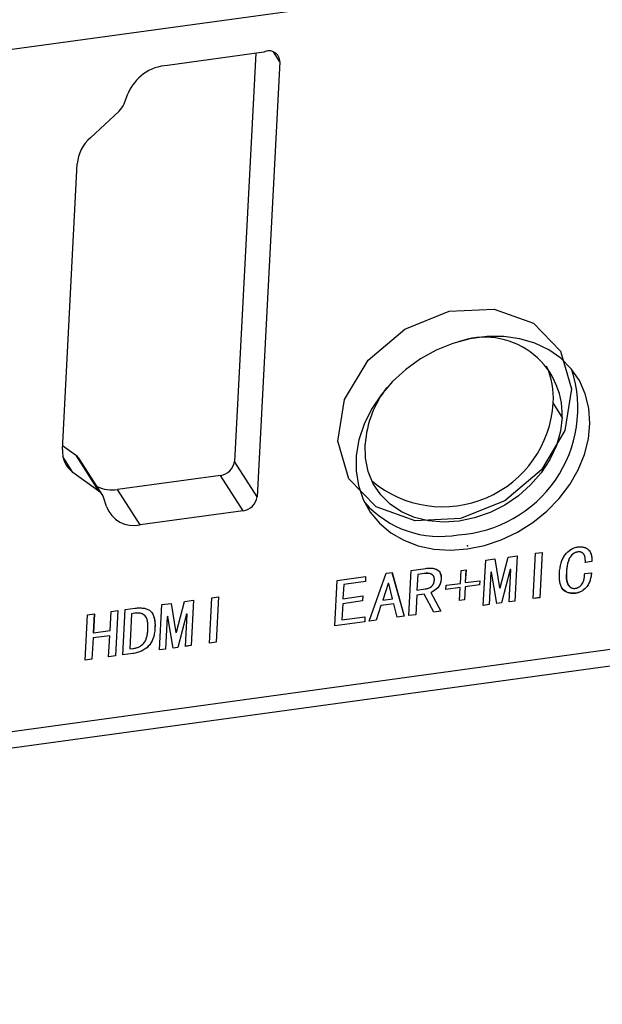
# Model space of a CAD drawing. Header units: millimetres. Extents: x 1643 to 1853, y 2203 to 2490.
# Tile 10 of 31: x 1779 to 1795, y 2286 to 2314. Entities that reach past the tile are written whole.
import ezdxf

# ---------------------------------------------------------------- set-up
doc = ezdxf.new("R2010")
doc.units = ezdxf.units.MM

msp = doc.modelspace()

# ---------------------------------------------------------------- linework, layer by layer
at = {"color": 7, "linetype": 'Continuous', "lineweight": 25}
for p, q in [((1728.5387, 2306.6025), (1806.1069, 2317.2497)), ((1785.5003, 2313.3594), (1782.7726, 2312.985)), ((1785.2735, 2313.3283), (1784.6701, 2301.7655)), ((1785.9554, 2313.0822), (1785.7728, 2313.3671)), ((1785.9554, 2313.0822), (1785.3126, 2300.7629)), ((1781.5416, 2311.8914), (1781.6514, 2312.1782)), ((1780.5903, 2310.9366), (1781.4004, 2311.6869)), ((1779.7944, 2302.1034), (1780.2167, 2310.1965)), ((1793.9568, 2303.0228), (1793.6998, 2303.4238)), ((1780.1961, 2301.9214), (1779.7999, 2302.2079)), ((1780.8386, 2300.9189), (1780.1961, 2301.9214)), ((1780.9235, 2300.8295), (1780.281, 2301.832)), ((1785.3126, 2300.7629), (1784.6701, 2301.7655)), ((1780.8386, 2300.9189), (1780.0957, 2301.456)), ((1784.2739, 2301.3713), (1781.357, 2300.9709)), ((1784.9163, 2300.3688), (1784.2739, 2301.3713)), ((1781.0415, 2300.4899), (1780.9603, 2300.7504)), ((1781.9995, 2299.9684), (1781.357, 2300.9709)), ((1784.9163, 2300.3688), (1781.9995, 2299.9684)), ((1792.2007, 2298.1858), (1792.4275, 2299.0588)), ((1792.4275, 2299.0588), (1792.6848, 2299.0941)), ((1792.6844, 2299.0941), (1792.6175, 2297.8114)), ((1792.6848, 2299.0941), (1792.6178, 2297.8109)), ((1793.1323, 2297.8815), (1793.1992, 2299.1647)), ((1793.1992, 2299.1647), (1793.3901, 2299.1909)), ((1793.3897, 2299.1909), (1793.3228, 2297.9082)), ((1793.3901, 2299.1909), (1793.3231, 2297.9077)), ((1794.3954, 2299.2028), (1794.3958, 2299.2023)), ((1791.7216, 2297.6879), (1791.7886, 2298.9711)), ((1791.7886, 2298.9711), (1792.0458, 2299.0064)), ((1792.0456, 2299.0064), (1792.1838, 2298.184)), ((1792.0458, 2299.0064), (1792.1841, 2298.1835)), ((1794.7931, 2298.9296), (1794.6105, 2298.9045)), ((1794.7934, 2298.9291), (1794.6109, 2298.904)), ((1794.7931, 2298.9296), (1794.7934, 2298.9291)), ((1787.5816, 2298.3937), (1788.3865, 2298.5041)), ((1788.3861, 2298.5041), (1788.3787, 2298.3621)), ((1788.3865, 2298.5041), (1788.3791, 2298.3616)), ((1788.4855, 2297.2437), (1788.9681, 2298.5989)), ((1788.9681, 2298.5989), (1789.1341, 2298.6217)), ((1789.1339, 2298.6216), (1789.4809, 2297.3808)), ((1789.1341, 2298.6217), (1789.4812, 2297.3803)), ((1789.614, 2297.3986), (1789.681, 2298.6818)), ((1789.681, 2298.6818), (1790.0958, 2298.7388)), ((1789.864, 2298.5659), (1789.8409, 2298.1232)), ((1789.8644, 2298.5654), (1789.8413, 2298.1227)), ((1790.0466, 2298.591), (1789.864, 2298.5659)), ((1789.864, 2298.5659), (1789.8644, 2298.5654)), ((1790.0469, 2298.5905), (1789.8644, 2298.5654)), ((1790.0466, 2298.591), (1790.0469, 2298.5905)), ((1791.0705, 2298.3138), (1791.0897, 2298.6815)), ((1791.0897, 2298.6815), (1791.2308, 2298.7008)), ((1791.2304, 2298.7008), (1791.2113, 2298.3336)), ((1791.2308, 2298.7008), (1791.2116, 2298.3331)), ((1791.935, 2298.6267), (1791.8873, 2297.7111)), ((1791.9354, 2298.6262), (1791.8876, 2297.7106)), ((1791.9516, 2298.629), (1791.935, 2298.6267)), ((1791.935, 2298.6267), (1791.9354, 2298.6262)), ((1791.952, 2298.6285), (1791.9354, 2298.6262)), ((1791.9516, 2298.629), (1791.952, 2298.6285)), ((1792.1033, 2297.7403), (1791.952, 2298.6285)), ((1792.4827, 2298.7019), (1792.2358, 2297.759)), ((1792.483, 2298.7014), (1792.2361, 2297.7585)), ((1792.4518, 2297.7881), (1792.4996, 2298.7036)), ((1792.4993, 2298.7041), (1792.4827, 2298.7019)), ((1792.4827, 2298.7019), (1792.483, 2298.7014)), ((1792.4996, 2298.7036), (1792.483, 2298.7014)), ((1792.4993, 2298.7041), (1792.4996, 2298.7036)), ((1794.0768, 2298.6226), (1794.0771, 2298.6221)), ((1794.5944, 2298.5888), (1794.7853, 2298.615)), ((1787.5146, 2297.1104), (1787.5816, 2298.3937)), ((1787.7647, 2298.2778), (1787.7439, 2297.88)), ((1787.765, 2298.2773), (1787.7443, 2297.8795)), ((1788.3787, 2298.3621), (1787.7647, 2298.2778)), ((1787.7647, 2298.2778), (1787.765, 2298.2773)), ((1788.3791, 2298.3616), (1787.765, 2298.2773)), ((1788.3787, 2298.3621), (1788.3791, 2298.3616)), ((1789.0268, 2298.3095), (1788.8702, 2297.8335)), ((1789.0271, 2298.309), (1788.8705, 2297.833)), ((1789.0434, 2298.3117), (1789.0268, 2298.3095)), ((1789.0268, 2298.3095), (1789.0271, 2298.309)), ((1789.0437, 2298.3112), (1789.0271, 2298.309)), ((1789.0434, 2298.3117), (1789.0437, 2298.3112)), ((1789.1526, 2297.8717), (1789.0437, 2298.3112)), ((1790.5244, 2298.4331), (1790.5247, 2298.4326)), ((1790.6577, 2298.1379), (1790.6639, 2298.2579)), ((1790.6639, 2298.2579), (1791.0705, 2298.3138)), ((1791.205, 2298.2135), (1791.1858, 2297.8458)), ((1791.2053, 2298.213), (1791.1861, 2297.8453)), ((1791.6116, 2298.2694), (1791.205, 2298.2135)), ((1791.205, 2298.2135), (1791.2053, 2298.213)), ((1791.6119, 2298.2689), (1791.2053, 2298.213)), ((1791.2113, 2298.3336), (1791.2116, 2298.3331)), ((1791.2116, 2298.3331), (1791.6182, 2298.3889)), ((1791.6178, 2298.3889), (1791.6116, 2298.2694)), ((1791.6116, 2298.2694), (1791.6119, 2298.2689)), ((1791.6182, 2298.3889), (1791.6119, 2298.2689)), ((1725.6313, 2286.8801), (1806.9832, 2298.0467)), ((1784.0278, 2297.9059), (1784.2187, 2297.9321)), ((1784.2183, 2297.932), (1784.1514, 2296.6493)), ((1784.2187, 2297.9321), (1784.1517, 2296.6488)), ((1787.7443, 2297.8795), (1788.3085, 2297.957)), ((1788.3082, 2297.9569), (1788.3008, 2297.8149)), ((1788.3085, 2297.957), (1788.3011, 2297.8144)), ((1789.8335, 2297.9806), (1789.8045, 2297.4253)), ((1789.8338, 2297.9801), (1789.8048, 2297.4248)), ((1790.0492, 2298.0102), (1789.8335, 2297.9806)), ((1789.8335, 2297.9806), (1789.8338, 2297.9801)), ((1790.0496, 2298.0097), (1789.8338, 2297.9801)), ((1789.8409, 2298.1232), (1789.8413, 2298.1227)), ((1789.8413, 2298.1227), (1790.0736, 2298.1546)), ((1790.0492, 2298.0102), (1790.0496, 2298.0097)), ((1790.3193, 2297.4954), (1790.0496, 2298.0097)), ((1790.233, 2298.0578), (1790.5181, 2297.5232)), ((1790.233, 2298.0578), (1790.2333, 2298.0573)), ((1790.2333, 2298.0573), (1790.5185, 2297.5227)), ((1791.0639, 2298.1942), (1790.6577, 2298.1384)), ((1791.0642, 2298.1937), (1790.6577, 2298.1379)), ((1791.0451, 2297.826), (1791.0642, 2298.1937)), ((1791.0639, 2298.1942), (1791.0642, 2298.1937)), ((1792.1838, 2298.184), (1792.1841, 2298.1835)), ((1792.1841, 2298.1835), (1792.2007, 2298.1858)), ((1794.3261, 2298.031), (1794.3264, 2298.0305)), ((1782.5503, 2296.429), (1782.6172, 2297.7122)), ((1782.6172, 2297.7122), (1782.8744, 2297.7475)), ((1782.8742, 2297.7475), (1783.0124, 2296.9251)), ((1782.8744, 2297.7475), (1783.0127, 2296.9246)), ((1783.0293, 2296.9269), (1783.2561, 2297.7999)), ((1783.2561, 2297.7999), (1783.5134, 2297.8352)), ((1783.513, 2297.8352), (1783.4461, 2296.5525)), ((1783.5134, 2297.8352), (1783.4464, 2296.552)), ((1783.9609, 2296.6226), (1784.0278, 2297.9059)), ((1787.7365, 2297.7375), (1787.7126, 2297.2797)), ((1787.7368, 2297.737), (1787.7129, 2297.2792)), ((1788.3008, 2297.8149), (1787.7365, 2297.7375)), ((1787.7365, 2297.7375), (1787.7368, 2297.737)), ((1788.3011, 2297.8144), (1787.7368, 2297.737)), ((1787.7439, 2297.88), (1787.7443, 2297.8795)), ((1788.3008, 2297.8149), (1788.3011, 2297.8144)), ((1788.8212, 2297.6852), (1788.6843, 2297.2715)), ((1788.8216, 2297.6847), (1788.6846, 2297.271)), ((1789.1863, 2297.7353), (1788.8212, 2297.6852)), ((1788.8212, 2297.6852), (1788.8216, 2297.6847)), ((1789.1867, 2297.7348), (1788.8216, 2297.6847)), ((1788.8702, 2297.8335), (1788.8705, 2297.833)), ((1788.8705, 2297.833), (1789.1526, 2297.8717)), ((1789.1863, 2297.7353), (1789.1867, 2297.7348)), ((1789.2821, 2297.353), (1789.1867, 2297.7348)), ((1791.1858, 2297.8458), (1791.0451, 2297.8265)), ((1791.1861, 2297.8453), (1791.0451, 2297.826)), ((1791.1858, 2297.8458), (1791.1861, 2297.8453)), ((1791.8876, 2297.7106), (1791.7216, 2297.6879)), ((1791.8873, 2297.7111), (1791.7217, 2297.6884)), ((1791.8873, 2297.7111), (1791.8876, 2297.7106)), ((1792.2358, 2297.759), (1792.1033, 2297.7408)), ((1792.2361, 2297.7585), (1792.1033, 2297.7403)), ((1792.2358, 2297.759), (1792.2361, 2297.7585)), ((1792.6178, 2297.8109), (1792.4518, 2297.7881)), ((1792.6175, 2297.8114), (1792.4519, 2297.7886)), ((1792.6175, 2297.8114), (1792.6178, 2297.8109)), ((1793.3228, 2297.9082), (1793.1323, 2297.882)), ((1793.3231, 2297.9077), (1793.1323, 2297.8815)), ((1793.3228, 2297.9082), (1793.3231, 2297.9077)), ((1725.4461, 2286.3907), (1806.798, 2297.5573)), ((1780.4426, 2296.1397), (1780.5096, 2297.4229)), ((1780.5096, 2297.4229), (1780.7004, 2297.4491)), ((1780.7001, 2297.4491), (1780.6719, 2296.9093)), ((1780.7004, 2297.4491), (1780.6722, 2296.9088)), ((1781.1452, 2296.9737), (1781.1734, 2297.514)), ((1781.1734, 2297.514), (1781.3642, 2297.5402)), ((1781.3639, 2297.5402), (1781.297, 2296.2575)), ((1781.3642, 2297.5402), (1781.2973, 2296.257)), ((1781.5047, 2296.2855), (1781.5717, 2297.5687)), ((1781.5717, 2297.5687), (1781.8538, 2297.6074)), ((1781.7548, 2297.4528), (1781.7027, 2296.4548)), ((1781.7551, 2297.4523), (1781.703, 2296.4542)), ((1781.8461, 2297.4654), (1781.7548, 2297.4528)), ((1781.7548, 2297.4528), (1781.7551, 2297.4523)), ((1781.8464, 2297.4649), (1781.7551, 2297.4523)), ((1781.8461, 2297.4654), (1781.8464, 2297.4649)), ((1782.7637, 2297.3678), (1782.7159, 2296.4523)), ((1782.764, 2297.3673), (1782.7162, 2296.4518)), ((1782.7803, 2297.3701), (1782.7637, 2297.3678)), ((1782.7637, 2297.3678), (1782.764, 2297.3673)), ((1782.7806, 2297.3696), (1782.764, 2297.3673)), ((1782.7803, 2297.3701), (1782.7806, 2297.3696)), ((1782.932, 2296.4814), (1782.7806, 2297.3696)), ((1783.3113, 2297.443), (1783.0644, 2296.5001)), ((1783.3116, 2297.4425), (1783.0647, 2296.4996)), ((1783.2805, 2296.5292), (1783.3282, 2297.4447)), ((1783.3279, 2297.4452), (1783.3113, 2297.443)), ((1783.3113, 2297.443), (1783.3116, 2297.4425)), ((1783.3282, 2297.4447), (1783.3116, 2297.4425)), ((1783.3279, 2297.4452), (1783.3282, 2297.4447)), ((1787.7129, 2297.2792), (1788.3685, 2297.3692)), ((1788.3681, 2297.3691), (1788.3607, 2297.2271)), ((1788.3685, 2297.3692), (1788.361, 2297.2266)), ((1789.4809, 2297.3808), (1789.282, 2297.3535)), ((1789.4812, 2297.3803), (1789.2821, 2297.353)), ((1789.4809, 2297.3808), (1789.4812, 2297.3803)), ((1789.8045, 2297.4253), (1789.614, 2297.3991)), ((1789.8048, 2297.4248), (1789.614, 2297.3986)), ((1789.8045, 2297.4253), (1789.8048, 2297.4248)), ((1790.5181, 2297.5232), (1790.319, 2297.4959)), ((1790.5185, 2297.5227), (1790.3193, 2297.4954)), ((1790.5181, 2297.5232), (1790.5185, 2297.5227)), ((1788.361, 2297.2266), (1787.5146, 2297.1104)), ((1788.3607, 2297.2271), (1787.5147, 2297.111)), ((1787.7126, 2297.2797), (1787.7129, 2297.2792)), ((1788.3607, 2297.2271), (1788.361, 2297.2266)), ((1788.6846, 2297.271), (1788.4855, 2297.2437)), ((1788.6843, 2297.2715), (1788.4857, 2297.2442)), ((1788.6843, 2297.2715), (1788.6846, 2297.271)), ((1781.1374, 2296.8317), (1780.6645, 2296.7667)), ((1781.1378, 2296.8312), (1780.6648, 2296.7662)), ((1780.6719, 2296.9093), (1780.6722, 2296.9088)), ((1780.6722, 2296.9088), (1781.1452, 2296.9737)), ((1781.1064, 2296.2308), (1781.1378, 2296.8312)), ((1781.1374, 2296.8317), (1781.1378, 2296.8312)), ((1782.4173, 2297.0446), (1782.4176, 2297.0441)), ((1783.0124, 2296.9251), (1783.0127, 2296.9246)), ((1783.0127, 2296.9246), (1783.0293, 2296.9269)), ((1780.6645, 2296.7667), (1780.6331, 2296.1664)), ((1780.6648, 2296.7662), (1780.6335, 2296.1659)), ((1780.6645, 2296.7667), (1780.6648, 2296.7662)), ((1783.4461, 2296.5525), (1783.2805, 2296.5298)), ((1783.4464, 2296.552), (1783.2805, 2296.5292)), ((1783.4461, 2296.5525), (1783.4464, 2296.552)), ((1784.1514, 2296.6493), (1783.9609, 2296.6232)), ((1784.1517, 2296.6488), (1783.9609, 2296.6226)), ((1784.1514, 2296.6493), (1784.1517, 2296.6488)), ((1781.2973, 2296.257), (1781.1064, 2296.2308)), ((1781.297, 2296.2575), (1781.1065, 2296.2313)), ((1781.297, 2296.2575), (1781.2973, 2296.257)), ((1781.7869, 2296.3242), (1781.5047, 2296.2855)), ((1781.7865, 2296.3247), (1781.5048, 2296.286)), ((1781.7027, 2296.4548), (1781.703, 2296.4542)), ((1781.703, 2296.4542), (1781.7943, 2296.4668)), ((1781.7865, 2296.3247), (1781.7869, 2296.3242)), ((1782.7159, 2296.4523), (1782.5503, 2296.4295)), ((1782.7162, 2296.4518), (1782.5503, 2296.429)), ((1782.7159, 2296.4523), (1782.7162, 2296.4518)), ((1783.0644, 2296.5001), (1782.9319, 2296.4819)), ((1783.0647, 2296.4996), (1782.932, 2296.4814)), ((1783.0644, 2296.5001), (1783.0647, 2296.4996)), ((1780.6331, 2296.1664), (1780.4426, 2296.1402)), ((1780.6335, 2296.1659), (1780.4426, 2296.1397)), ((1780.6331, 2296.1664), (1780.6335, 2296.1659))]:
    msp.add_line(p, q, dxfattribs=at)
at = {"color": 1, "linetype": 'Continuous', "lineweight": 25}
msp.add_line((1780.0957, 2301.456), (1779.8082, 2301.9047), dxfattribs=at)
at = {"color": 7, "linetype": 'Continuous', "flags": 128}
for points in [[(1794.0324, 2302.6427), (1793.3672, 2301.5297), (1792.3283, 2300.6532), (1791.0737, 2300.1467), (1789.7945, 2300.0873), (1788.6854, 2300.4841), (1787.9152, 2301.2766), (1787.6013, 2302.3442), (1787.7914, 2303.5244), (1788.4565, 2304.6375), (1789.4955, 2305.514), (1790.7501, 2306.0205), (1792.0293, 2306.0799), (1793.1384, 2305.6831), (1793.9085, 2304.8906), (1794.2224, 2303.8229), (1794.0324, 2302.6427)], [(1794.7853, 2298.615), (1794.7777, 2298.5458), (1794.767, 2298.4812), (1794.7529, 2298.4213), (1794.7354, 2298.3662), (1794.7144, 2298.3156), (1794.69, 2298.2694), (1794.6623, 2298.2281), (1794.6314, 2298.1916), (1794.5979, 2298.1591), (1794.5632, 2298.1301), (1794.5271, 2298.1047), (1794.4899, 2298.0827), (1794.4508, 2298.0644), (1794.4107, 2298.0495), (1794.3692, 2298.0383), (1794.3264, 2298.0305), (1794.3264, 2298.0305), (1794.2776, 2298.026), (1794.231, 2298.0265), (1794.1864, 2298.0317), (1794.1436, 2298.0418), (1794.1032, 2298.0564), (1794.0645, 2298.0762), (1794.0283, 2298.1008), (1793.9938, 2298.13), (1793.9627, 2298.1649), (1793.9364, 2298.2057), (1793.9148, 2298.2527), (1793.898, 2298.3062), (1793.8858, 2298.3652), (1793.8783, 2298.4307), (1793.8753, 2298.5023), (1793.8772, 2298.5798), (1793.8772, 2298.5798), (1793.8838, 2298.6654), (1793.8944, 2298.7461), (1793.9091, 2298.8218), (1793.9274, 2298.8922), (1793.95, 2298.9576), (1793.9764, 2299.0181), (1794.007, 2299.0736), (1794.0414, 2299.1239), (1794.0791, 2299.1694), (1794.1188, 2299.2096), (1794.1609, 2299.2446), (1794.2049, 2299.2749), (1794.2513, 2299.3001), (1794.2997, 2299.3199), (1794.3505, 2299.3349), (1794.4032, 2299.3449), (1794.4032, 2299.3449), (1794.4477, 2299.3491), (1794.4901, 2299.3491), (1794.5304, 2299.345), (1794.5685, 2299.337), (1794.6044, 2299.3245), (1794.6383, 2299.3079), (1794.6699, 2299.2874), (1794.6994, 2299.2625), (1794.7257, 2299.2338), (1794.7481, 2299.2016), (1794.7661, 2299.1654), (1794.7799, 2299.1256), (1794.7895, 2299.082), (1794.795, 2299.0347), (1794.7963, 2298.9838), (1794.7934, 2298.9291), (1794.7934, 2298.9291), (1794.6109, 2298.904), (1794.6109, 2298.904), (1794.612, 2298.9439), (1794.6112, 2298.9808), (1794.6084, 2299.0152), (1794.604, 2299.0466), (1794.5972, 2299.0749), (1794.5888, 2299.1008), (1794.5781, 2299.1236), (1794.5657, 2299.1437), (1794.5514, 2299.161), (1794.535, 2299.1754), (1794.5167, 2299.1869), (1794.4964, 2299.1957), (1794.4741, 2299.2015), (1794.4499, 2299.2045), (1794.424, 2299.2048), (1794.3958, 2299.2023), (1794.3958, 2299.2023), (1794.3634, 2299.1959), (1794.3323, 2299.1859), (1794.303, 2299.1722), (1794.2749, 2299.1551), (1794.2482, 2299.1341), (1794.2231, 2299.1094), (1794.1997, 2299.0813), (1794.1775, 2299.0493), (1794.1573, 2299.0131), (1794.1393, 2298.9723), (1794.1235, 2298.9263), (1794.1099, 2298.8753), (1794.0984, 2298.8193), (1794.0891, 2298.7587), (1794.0821, 2298.6929), (1794.0771, 2298.6221), (1794.0771, 2298.6221), (1794.075, 2298.5573), (1794.0755, 2298.4977), (1794.0788, 2298.4438), (1794.0848, 2298.395), (1794.0935, 2298.3518), (1794.105, 2298.3136), (1794.1191, 2298.281), (1794.136, 2298.2538), (1794.1553, 2298.2311), (1794.176, 2298.2121), (1794.1984, 2298.1967), (1794.2221, 2298.1848), (1794.2476, 2298.1764), (1794.2748, 2298.1716), (1794.3035, 2298.1706), (1794.3338, 2298.1731), (1794.3338, 2298.1731), (1794.3563, 2298.1773), (1794.3786, 2298.1842), (1794.4005, 2298.1933), (1794.4221, 2298.2048), (1794.443, 2298.2187), (1794.4637, 2298.2348), (1794.4839, 2298.2536), (1794.5039, 2298.2745), (1794.5225, 2298.2989), (1794.539, 2298.3276), (1794.5535, 2298.3605), (1794.5658, 2298.3978), (1794.5762, 2298.439), (1794.5844, 2298.4848), (1794.5904, 2298.5347), (1794.5944, 2298.5888), (1794.5944, 2298.5888), (1794.7853, 2298.615)], [(1792.6178, 2297.8109), (1792.4518, 2297.7881), (1792.4518, 2297.7881), (1792.4996, 2298.7036), (1792.4996, 2298.7036), (1792.483, 2298.7014), (1792.483, 2298.7014), (1792.2361, 2297.7585), (1792.2361, 2297.7585), (1792.1033, 2297.7403), (1792.1033, 2297.7403), (1791.952, 2298.6285), (1791.952, 2298.6285), (1791.9354, 2298.6262), (1791.9354, 2298.6262), (1791.8876, 2297.7106), (1791.8876, 2297.7106), (1791.7216, 2297.6879), (1791.7216, 2297.6879), (1791.7886, 2298.9711), (1791.7886, 2298.9711), (1792.0458, 2299.0064), (1792.0458, 2299.0064), (1792.1841, 2298.1835), (1792.1841, 2298.1835), (1792.2007, 2298.1858), (1792.2007, 2298.1858), (1792.4275, 2299.0588), (1792.4275, 2299.0588), (1792.6848, 2299.0941), (1792.6848, 2299.0941), (1792.6178, 2297.8109)], [(1793.3231, 2297.9077), (1793.1323, 2297.8815), (1793.1323, 2297.8815), (1793.1992, 2299.1647), (1793.1992, 2299.1647), (1793.3901, 2299.1909), (1793.3901, 2299.1909), (1793.3231, 2297.9077)], [(1788.361, 2297.2266), (1787.5146, 2297.1104), (1787.5146, 2297.1104), (1787.5816, 2298.3937), (1787.5816, 2298.3937), (1788.3865, 2298.5041), (1788.3865, 2298.5041), (1788.3791, 2298.3616), (1788.3791, 2298.3616), (1787.765, 2298.2773), (1787.765, 2298.2773), (1787.7443, 2297.8795), (1787.7443, 2297.8795), (1788.3085, 2297.957), (1788.3085, 2297.957), (1788.3011, 2297.8144), (1788.3011, 2297.8144), (1787.7368, 2297.737), (1787.7368, 2297.737), (1787.7129, 2297.2792), (1787.7129, 2297.2792), (1788.3685, 2297.3692), (1788.3685, 2297.3692), (1788.361, 2297.2266)], [(1789.4812, 2297.3803), (1789.2821, 2297.353), (1789.2821, 2297.353), (1789.1867, 2297.7348), (1789.1867, 2297.7348), (1788.8216, 2297.6847), (1788.8216, 2297.6847), (1788.6846, 2297.271), (1788.6846, 2297.271), (1788.4855, 2297.2437), (1788.4855, 2297.2437), (1788.9681, 2298.5989), (1788.9681, 2298.5989), (1789.1341, 2298.6217), (1789.1341, 2298.6217), (1789.4812, 2297.3803)], [(1790.5185, 2297.5227), (1790.3193, 2297.4954), (1790.3193, 2297.4954), (1790.0496, 2298.0097), (1790.0496, 2298.0097), (1789.8338, 2297.9801), (1789.8338, 2297.9801), (1789.8048, 2297.4248), (1789.8048, 2297.4248), (1789.614, 2297.3986), (1789.614, 2297.3986), (1789.681, 2298.6818), (1789.681, 2298.6818), (1790.0958, 2298.7388), (1790.0958, 2298.7388), (1790.1443, 2298.744), (1790.1905, 2298.7465), (1790.2341, 2298.7456), (1790.2751, 2298.7419), (1790.3138, 2298.7353), (1790.3499, 2298.7254), (1790.3837, 2298.7126), (1790.4149, 2298.6967), (1790.4429, 2298.6774), (1790.4668, 2298.6545), (1790.4867, 2298.6271), (1790.5025, 2298.5962), (1790.5141, 2298.5611), (1790.5218, 2298.5224), (1790.5253, 2298.4793), (1790.5247, 2298.4326), (1790.5247, 2298.4326), (1790.5216, 2298.396), (1790.5158, 2298.361), (1790.5077, 2298.3278), (1790.4972, 2298.2966), (1790.4841, 2298.2669), (1790.4683, 2298.2391), (1790.4501, 2298.2129), (1790.4296, 2298.1885), (1790.3846, 2298.1451), (1790.337, 2298.1088), (1790.2863, 2298.0795), (1790.2333, 2298.0573), (1790.2333, 2298.0573), (1790.5185, 2297.5227)], [(1790.3339, 2298.4064), (1790.334, 2298.4318), (1790.3322, 2298.4555), (1790.3278, 2298.4776), (1790.3213, 2298.4979), (1790.3122, 2298.5162), (1790.3011, 2298.5332), (1790.2876, 2298.5482), (1790.2718, 2298.5618), (1790.2535, 2298.5733), (1790.2326, 2298.5826), (1790.2086, 2298.5895), (1790.182, 2298.5941), (1790.1525, 2298.5967), (1790.1202, 2298.597), (1790.085, 2298.5949), (1790.0469, 2298.5905), (1790.0469, 2298.5905), (1789.8644, 2298.5654), (1789.8644, 2298.5654), (1789.8413, 2298.1227), (1789.8413, 2298.1227), (1790.0736, 2298.1546), (1790.0736, 2298.1546), (1790.122, 2298.1642), (1790.1677, 2298.1796), (1790.2102, 2298.2004), (1790.2504, 2298.2271), (1790.2686, 2298.2429), (1790.2845, 2298.2605), (1790.2983, 2298.2801), (1790.3098, 2298.3015), (1790.3193, 2298.3249), (1790.3264, 2298.3501), (1790.3312, 2298.3773), (1790.3339, 2298.4064)], [(1791.6119, 2298.2689), (1791.2053, 2298.213), (1791.2053, 2298.213), (1791.1861, 2297.8453), (1791.1861, 2297.8453), (1791.0451, 2297.826), (1791.0451, 2297.826), (1791.0642, 2298.1937), (1791.0642, 2298.1937), (1790.6577, 2298.1379), (1790.6577, 2298.1379), (1790.6639, 2298.2579), (1790.6639, 2298.2579), (1791.0705, 2298.3138), (1791.0705, 2298.3138), (1791.0897, 2298.6815), (1791.0897, 2298.6815), (1791.2308, 2298.7008), (1791.2308, 2298.7008), (1791.2116, 2298.3331), (1791.2116, 2298.3331), (1791.6182, 2298.3889), (1791.6182, 2298.3889), (1791.6119, 2298.2689)], [(1789.1526, 2297.8717), (1789.0437, 2298.3112), (1789.0437, 2298.3112), (1789.0271, 2298.309), (1789.0271, 2298.309), (1788.8705, 2297.833), (1788.8705, 2297.833), (1789.1526, 2297.8717)], [(1784.1517, 2296.6488), (1783.9609, 2296.6226), (1783.9609, 2296.6226), (1784.0278, 2297.9059), (1784.0278, 2297.9059), (1784.2187, 2297.9321), (1784.2187, 2297.9321), (1784.1517, 2296.6488)], [(1783.4464, 2296.552), (1783.2805, 2296.5292), (1783.2805, 2296.5292), (1783.3282, 2297.4447), (1783.3282, 2297.4447), (1783.3116, 2297.4425), (1783.3116, 2297.4425), (1783.0647, 2296.4996), (1783.0647, 2296.4996), (1782.932, 2296.4814), (1782.932, 2296.4814), (1782.7806, 2297.3696), (1782.7806, 2297.3696), (1782.764, 2297.3673), (1782.764, 2297.3673), (1782.7162, 2296.4518), (1782.7162, 2296.4518), (1782.5503, 2296.429), (1782.5503, 2296.429), (1782.6172, 2297.7122), (1782.6172, 2297.7122), (1782.8744, 2297.7475), (1782.8744, 2297.7475), (1783.0127, 2296.9246), (1783.0127, 2296.9246), (1783.0293, 2296.9269), (1783.0293, 2296.9269), (1783.2561, 2297.7999), (1783.2561, 2297.7999), (1783.5134, 2297.8352), (1783.5134, 2297.8352), (1783.4464, 2296.552)], [(1781.2973, 2296.257), (1781.1064, 2296.2308), (1781.1064, 2296.2308), (1781.1378, 2296.8312), (1781.1378, 2296.8312), (1780.6648, 2296.7662), (1780.6648, 2296.7662), (1780.6335, 2296.1659), (1780.6335, 2296.1659), (1780.4426, 2296.1397), (1780.4426, 2296.1397), (1780.5096, 2297.4229), (1780.5096, 2297.4229), (1780.7004, 2297.4491), (1780.7004, 2297.4491), (1780.6722, 2296.9088), (1780.6722, 2296.9088), (1781.1452, 2296.9737), (1781.1452, 2296.9737), (1781.1734, 2297.514), (1781.1734, 2297.514), (1781.3642, 2297.5402), (1781.3642, 2297.5402), (1781.2973, 2296.257)], [(1782.4176, 2297.0441), (1782.4108, 2296.9606), (1782.3991, 2296.8826), (1782.3828, 2296.81), (1782.3616, 2296.7431), (1782.3358, 2296.6816), (1782.3054, 2296.6255), (1782.2701, 2296.5751), (1782.23, 2296.5302), (1782.1861, 2296.4902), (1782.1387, 2296.4542), (1782.0882, 2296.4221), (1782.0346, 2296.3946), (1781.9775, 2296.3708), (1781.9173, 2296.3512), (1781.8537, 2296.3356), (1781.7869, 2296.3242), (1781.7869, 2296.3242), (1781.5047, 2296.2855), (1781.5047, 2296.2855), (1781.5717, 2297.5687), (1781.5717, 2297.5687), (1781.8538, 2297.6074), (1781.8538, 2297.6074), (1781.9281, 2297.6154), (1781.9968, 2297.6177), (1782.0602, 2297.6148), (1782.1183, 2297.6065), (1782.1713, 2297.5928), (1782.2188, 2297.5737), (1782.2612, 2297.5494), (1782.2981, 2297.5194), (1782.3301, 2297.4835), (1782.3571, 2297.4409), (1782.3793, 2297.3915), (1782.3968, 2297.3357), (1782.4091, 2297.2728), (1782.4167, 2297.2032), (1782.4198, 2297.1272), (1782.4176, 2297.0441)], [(1782.2184, 2297.0167), (1782.2204, 2297.0832), (1782.219, 2297.1443), (1782.214, 2297.1999), (1782.2059, 2297.2498), (1782.1942, 2297.294), (1782.1794, 2297.3326), (1782.161, 2297.3657), (1782.1392, 2297.3933), (1782.1142, 2297.4161), (1782.0859, 2297.4348), (1782.054, 2297.4498), (1782.0192, 2297.4607), (1781.9808, 2297.4676), (1781.9394, 2297.4707), (1781.8945, 2297.4698), (1781.8464, 2297.4649), (1781.8464, 2297.4649), (1781.7551, 2297.4523), (1781.7551, 2297.4523), (1781.703, 2296.4542), (1781.703, 2296.4542), (1781.7943, 2296.4668), (1781.7943, 2296.4668), (1781.8426, 2296.4751), (1781.8881, 2296.4863), (1781.9303, 2296.5006), (1781.97, 2296.5179), (1782.0064, 2296.5381), (1782.0403, 2296.5613), (1782.0709, 2296.5873), (1782.0987, 2296.6165), (1782.1236, 2296.6494), (1782.1457, 2296.6875), (1782.1647, 2296.7301), (1782.1813, 2296.7779), (1782.1947, 2296.8302), (1782.2056, 2296.8875), (1782.2134, 2296.9498), (1782.2184, 2297.0167)]]:
    msp.add_lwpolyline(points, dxfattribs=at)
at = {"color": 7, "linetype": 'Continuous', "lineweight": 25, "flags": 128}
for points in [[(1791.2696, 2299.2873), (1791.7533, 2299.3854), (1792.2301, 2299.5452), (1792.6897, 2299.7633), (1793.1223, 2300.0351), (1793.5189, 2300.3548), (1793.8708, 2300.7155), (1794.1706, 2301.1097), (1794.4118, 2301.5288), (1794.5895, 2301.9639), (1794.6997, 2302.4058), (1794.7402, 2302.8451), (1794.71, 2303.2723), (1794.6098, 2303.6785), (1794.4417, 2304.0548), (1794.2094, 2304.3934), (1793.9178, 2304.687), (1793.573, 2304.9293), (1793.1825, 2305.1151), (1792.7545, 2305.2406), (1792.2982, 2305.303), (1791.8233, 2305.301), (1791.34, 2305.2347), (1790.8585, 2305.1054), (1790.389, 2304.9159), (1789.9417, 2304.6703), (1789.526, 2304.3738), (1789.1508, 2304.0326), (1788.8241, 2303.6542), (1788.5528, 2303.2465), (1788.3428, 2302.8182), (1788.1985, 2302.3785), (1788.1229, 2301.9368), (1788.1178, 2301.5024), (1788.1831, 2301.0845), (1788.3176, 2300.6922), (1788.5183, 2300.3338), (1788.781, 2300.0169), (1789.1001, 2299.7483), (1789.4687, 2299.5336), (1789.8791, 2299.3775), (1790.3224, 2299.2833), (1790.7892, 2299.2531), (1791.2696, 2299.2873)], [(1793.9568, 2303.0228), (1793.9083, 2302.6195), (1793.7908, 2302.2156), (1793.6073, 2301.8214), (1793.3623, 2301.4466), (1793.062, 2301.1008), (1792.7139, 2300.7926), (1792.3269, 2300.5298), (1791.9106, 2300.3191), (1791.4756, 2300.1656), (1791.0327, 2300.0733), (1790.5932, 2300.0445), (1790.168, 2300.0799), (1789.7679, 2300.1786), (1789.4029, 2300.3381), (1789.0822, 2300.5545), (1788.8139, 2300.8223), (1788.6048, 2301.1347), (1788.46, 2301.4839), (1788.3832, 2301.8611), (1788.3765, 2302.2568)]]:
    msp.add_lwpolyline(points, dxfattribs=at)
at = {"color": 7, "linetype": 'Continuous', "lineweight": 25}
for centre, radius, start, end in [((1785.6476, 2313.089), 0.3079, 358.7196, 118.57731), ((1782.8584, 2311.6833), 1.3045, 93.77381, 157.70831), ((1781.03, 2312.0935), 0.55, 312.33504, 338.44833), ((1781.3245, 2310.1015), 1.1119, 131.32426, 175.09896), ((1791.7632, 2303.0917), 2.1946, 358.20058, 110.10778), ((1790.7987, 2303.2829), 3.6009, 273.40521, 17.46716), ((1791.64, 2303.5904), 2.0666, 355.37449, 25.08847), ((1791.2343, 2302.0798), 2.8633, 141.55852, 176.45556), ((1790.5744, 2303.6153), 3.1313, 230.07473, 356.49435), ((1780.5279, 2302.0509), 0.7353, 175.90474, 234.00028), ((1780.0038, 2301.6537), 0.3297, 32.74598, 54.30348), ((1784.2197, 2301.822), 0.4539, 276.85319, 352.84255), ((1781.2033, 2301.9521), 0.9932, 244.75354, 278.90326), ((1780.6483, 2300.6532), 0.3268, 17.30014, 54.38214), ((1784.8622, 2300.8195), 0.4539, 276.85319, 352.84255), ((1781.8214, 2300.782), 0.8328, 200.53013, 282.34443), ((1790.4991, 2302.5057), 2.8638, 221.70487, 280.32934)]:
    msp.add_arc(centre, radius, start, end, dxfattribs=at)
for points, knots in [([(1793.8772, 2298.5798), (1793.8791, 2298.6083), (1793.8827, 2298.6635), (1793.8934, 2298.7443), (1793.9079, 2298.82), (1793.9259, 2298.8907), (1793.9487, 2298.9564), (1793.9747, 2299.0172), (1794.0054, 2299.0729), (1794.04, 2299.1236), (1794.0778, 2299.1689), (1794.1175, 2299.2097), (1794.16, 2299.2448), (1794.2042, 2299.2757), (1794.251, 2299.3009), (1794.2999, 2299.3209), (1794.3509, 2299.3361), (1794.3856, 2299.342), (1794.4032, 2299.3449)], [0, 0, 0, 0, 0.092205, 0.17861114, 0.2594675, 0.33472541, 0.40517236, 0.47110201, 0.53327696, 0.59184075, 0.64783173, 0.70070292, 0.75153541, 0.80093317, 0.84983842, 0.89855989, 0.94856714, 1, 1, 1, 1]), ([(1794.4032, 2299.3449), (1794.4181, 2299.3466), (1794.4473, 2299.3499), (1794.49, 2299.3498), (1794.5304, 2299.3457), (1794.5689, 2299.3377), (1794.605, 2299.3251), (1794.639, 2299.3084), (1794.6709, 2299.2877), (1794.7002, 2299.2629), (1794.7265, 2299.2342), (1794.7492, 2299.2018), (1794.767, 2299.1653), (1794.7809, 2299.1253), (1794.7904, 2299.0815), (1794.7957, 2299.034), (1794.7971, 2298.9829), (1794.7947, 2298.9474), (1794.7934, 2298.9291)], [0, 0, 0, 0, 0.0591223, 0.1163746, 0.172385, 0.2272979, 0.2824956, 0.3385223, 0.3954652, 0.4548003, 0.5151664, 0.5764256, 0.6392885, 0.7043299, 0.7725879, 0.8442388, 0.9197687, 1, 1, 1, 1]), ([(1794.3954, 2299.2028), (1794.3846, 2299.201), (1794.3633, 2299.1973), (1794.332, 2299.1871), (1794.3023, 2299.1732), (1794.2738, 2299.1559), (1794.247, 2299.1347), (1794.2219, 2299.1097), (1794.1982, 2299.0813), (1794.176, 2299.0491), (1794.1557, 2299.0126), (1794.1378, 2298.9714), (1794.1221, 2298.9252), (1794.1086, 2298.8741), (1794.0973, 2298.8182), (1794.0881, 2298.7574), (1794.0811, 2298.6916), (1794.0783, 2298.6462), (1794.0768, 2298.6226)], [0, 0, 0, 0, 0.043892, 0.08651108, 0.12834742, 0.17052336, 0.21431814, 0.26003315, 0.30810574, 0.36005687, 0.41638916, 0.47828921, 0.54709947, 0.62284525, 0.70583841, 0.7959006, 0.8940452, 1, 1, 1, 1]), ([(1794.3958, 2299.2023), (1794.3849, 2299.2005), (1794.3636, 2299.1968), (1794.3323, 2299.1866), (1794.3026, 2299.1727), (1794.2741, 2299.1554), (1794.2473, 2299.1342), (1794.2222, 2299.1092), (1794.1986, 2299.0808), (1794.1763, 2299.0486), (1794.1561, 2299.0121), (1794.1381, 2298.9709), (1794.1225, 2298.9247), (1794.1089, 2298.8736), (1794.0976, 2298.8177), (1794.0885, 2298.7569), (1794.0814, 2298.6911), (1794.0786, 2298.6457), (1794.0771, 2298.6221)], [0, 0, 0, 0, 0.043892, 0.08651108, 0.12834742, 0.17052336, 0.21431814, 0.26003315, 0.30810574, 0.36005687, 0.41638916, 0.47828921, 0.54709947, 0.62284525, 0.70583841, 0.7959006, 0.8940452, 1, 1, 1, 1]), ([(1794.5509, 2299.1609), (1794.5383, 2299.1718), (1794.5124, 2299.1942), (1794.4563, 2299.2076), (1794.4157, 2299.2044), (1794.3954, 2299.2028)], [0, 0, 0, 0, 0.3204268, 0.6598716, 1, 1, 1, 1]), ([(1794.6109, 2298.904), (1794.6114, 2298.9173), (1794.6124, 2298.9431), (1794.6116, 2298.9802), (1794.6088, 2299.0144), (1794.6047, 2299.046), (1794.5976, 2299.0744), (1794.5896, 2299.1005), (1794.5787, 2299.1233), (1794.5664, 2299.1437), (1794.5521, 2299.1612), (1794.5355, 2299.1757), (1794.5171, 2299.1873), (1794.4967, 2299.1963), (1794.4741, 2299.202), (1794.4497, 2299.205), (1794.4234, 2299.2054), (1794.4052, 2299.2034), (1794.3958, 2299.2023)], [0, 0, 0, 0, 0.0904413, 0.1747732, 0.2544508, 0.3283652, 0.3970508, 0.4617853, 0.5222265, 0.579008, 0.6330244, 0.6845604, 0.7349709, 0.7851581, 0.8357832, 0.8880524, 0.9421454, 1, 1, 1, 1]), ([(1794.7526, 2299.182), (1794.7676, 2299.1481), (1794.8018, 2299.0705), (1794.7962, 2298.9803), (1794.7931, 2298.9296)], [0, 0, 0, 0, 0.4383467, 1, 1, 1, 1]), ([(1790.2809, 2298.5417), (1790.2665, 2298.5569), (1790.2131, 2298.6132), (1790.1169, 2298.6004), (1790.0466, 2298.591)], [0, 0, 0, 0, 0.2696563, 1, 1, 1, 1]), ([(1790.3339, 2298.4064), (1790.3341, 2298.4149), (1790.3344, 2298.4314), (1790.3327, 2298.4553), (1790.3282, 2298.4774), (1790.3219, 2298.498), (1790.3124, 2298.5163), (1790.3017, 2298.5336), (1790.2877, 2298.5485), (1790.2721, 2298.5623), (1790.2536, 2298.5738), (1790.2325, 2298.5833), (1790.2083, 2298.59), (1790.1814, 2298.5946), (1790.1519, 2298.5972), (1790.1194, 2298.5973), (1790.0841, 2298.5952), (1790.0596, 2298.5921), (1790.0469, 2298.5905)], [0, 0, 0, 0, 0.0636515, 0.1241827, 0.1822115, 0.2381697, 0.2922875, 0.3458731, 0.3991008, 0.4533729, 0.5088638, 0.5660132, 0.6269378, 0.6912018, 0.760271, 0.8344756, 0.9142648, 1, 1, 1, 1]), ([(1790.0958, 2298.7388), (1790.112, 2298.7407), (1790.1437, 2298.7445), (1790.19, 2298.7471), (1790.2337, 2298.7461), (1790.2749, 2298.7424), (1790.3138, 2298.7361), (1790.35, 2298.7259), (1790.384, 2298.7132), (1790.4154, 2298.6974), (1790.4435, 2298.6781), (1790.4678, 2298.6548), (1790.4876, 2298.6273), (1790.5036, 2298.596), (1790.5149, 2298.5607), (1790.5227, 2298.5216), (1790.5262, 2298.4785), (1790.5252, 2298.4482), (1790.5247, 2298.4326)], [0, 0, 0, 0, 0.0703032, 0.1377461, 0.2023077, 0.2642217, 0.324274, 0.3827968, 0.4403345, 0.4972083, 0.5536055, 0.6094174, 0.667029, 0.7261118, 0.7884143, 0.8540183, 0.9247925, 1, 1, 1, 1]), ([(1790.4909, 2298.6015), (1790.4988, 2298.5901), (1790.5314, 2298.5431), (1790.5274, 2298.4805), (1790.5244, 2298.4331)], [0, 0, 0, 0, 0.2420513, 1, 1, 1, 1]), ([(1794.3264, 2298.0305), (1794.3101, 2298.0286), (1794.2779, 2298.025), (1794.231, 2298.0258), (1794.186, 2298.0308), (1794.1432, 2298.0411), (1794.1022, 2298.0558), (1794.0636, 2298.0757), (1794.0273, 2298.1007), (1793.9925, 2298.1297), (1793.9612, 2298.1647), (1793.935, 2298.2061), (1793.9132, 2298.2534), (1793.8969, 2298.307), (1793.8847, 2298.3665), (1793.8774, 2298.4321), (1793.8743, 2298.5038), (1793.8762, 2298.5539), (1793.8772, 2298.5798)], [0, 0, 0, 0, 0.052182, 0.1029965, 0.1530183, 0.2032951, 0.2535996, 0.3056125, 0.3590487, 0.4149176, 0.4733939, 0.534337, 0.5990688, 0.6685229, 0.7424721, 0.8223421, 0.9081946, 1, 1, 1, 1]), ([(1794.0768, 2298.6226), (1794.0674, 2298.5155), (1794.0548, 2298.3732), (1794.135, 2298.2722), (1794.1547, 2298.2473)], [0, 0, 0, 0, 0.7532139, 1, 1, 1, 1]), ([(1794.0771, 2298.6221), (1794.0762, 2298.6005), (1794.0745, 2298.5588), (1794.075, 2298.4993), (1794.0782, 2298.4451), (1794.084, 2298.3963), (1794.0927, 2298.3528), (1794.1038, 2298.3145), (1794.1179, 2298.2816), (1794.1349, 2298.254), (1794.1544, 2298.2312), (1794.1751, 2298.2119), (1794.1976, 2298.1964), (1794.2216, 2298.1843), (1794.2473, 2298.1758), (1794.2747, 2298.171), (1794.3037, 2298.1699), (1794.3237, 2298.172), (1794.3338, 2298.1731)], [0, 0, 0, 0, 0.1059978, 0.2039786, 0.2936616, 0.376167, 0.4508871, 0.5190837, 0.5804016, 0.6359628, 0.6875097, 0.735617, 0.7815048, 0.825475, 0.8686187, 0.9117314, 0.955079, 1, 1, 1, 1]), ([(1794.7849, 2298.6155), (1794.7827, 2298.5925), (1794.7783, 2298.548), (1794.7677, 2298.4833), (1794.7538, 2298.4233), (1794.7363, 2298.3679), (1794.7154, 2298.317), (1794.6912, 2298.2706), (1794.6633, 2298.2289), (1794.6321, 2298.192), (1794.5984, 2298.1596), (1794.5636, 2298.1303), (1794.5273, 2298.1049), (1794.4898, 2298.0825), (1794.4507, 2298.0644), (1794.4103, 2298.0493), (1794.3685, 2298.038), (1794.3403, 2298.0333), (1794.3261, 2298.031)], [0, 0, 0, 0, 0.0934214, 0.1803887, 0.2608631, 0.3352473, 0.4044079, 0.4689595, 0.5293351, 0.5862591, 0.6410154, 0.6939273, 0.7452614, 0.7954332, 0.8458729, 0.8962603, 0.947433, 1, 1, 1, 1]), ([(1794.7853, 2298.615), (1794.783, 2298.592), (1794.7786, 2298.5475), (1794.768, 2298.4828), (1794.7541, 2298.4228), (1794.7366, 2298.3674), (1794.7158, 2298.3165), (1794.6915, 2298.2701), (1794.6637, 2298.2284), (1794.6324, 2298.1915), (1794.5987, 2298.1591), (1794.564, 2298.1298), (1794.5276, 2298.1044), (1794.4902, 2298.082), (1794.451, 2298.0639), (1794.4106, 2298.0488), (1794.3688, 2298.0375), (1794.3407, 2298.0328), (1794.3264, 2298.0305)], [0, 0, 0, 0, 0.0934214, 0.1803887, 0.2608631, 0.3352473, 0.4044079, 0.4689595, 0.5293351, 0.5862591, 0.6410154, 0.6939273, 0.7452614, 0.7954332, 0.8458729, 0.8962603, 0.947433, 1, 1, 1, 1]), ([(1794.3338, 2298.1731), (1794.3413, 2298.1743), (1794.3564, 2298.1767), (1794.3787, 2298.1839), (1794.4008, 2298.193), (1794.4225, 2298.2045), (1794.4435, 2298.2187), (1794.4644, 2298.2348), (1794.4844, 2298.2538), (1794.5048, 2298.2747), (1794.5239, 2298.2995), (1794.54, 2298.3286), (1794.5547, 2298.3617), (1794.5666, 2298.399), (1794.5771, 2298.4405), (1794.5851, 2298.4863), (1794.591, 2298.5363), (1794.5932, 2298.5708), (1794.5944, 2298.5888)], [0, 0, 0, 0, 0.04130801, 0.08275105, 0.12420949, 0.16694948, 0.21055463, 0.25620915, 0.30459309, 0.35575743, 0.41079935, 0.47169797, 0.5392829, 0.61465903, 0.69743912, 0.78959904, 0.89036368, 1, 1, 1, 1]), ([(1790.0736, 2298.1546), (1790.0898, 2298.1573), (1790.1214, 2298.1628), (1790.1675, 2298.1785), (1790.2109, 2298.1995), (1790.2445, 2298.2217), (1790.269, 2298.2425), (1790.285, 2298.2605), (1790.299, 2298.2801), (1790.3104, 2298.3019), (1790.3199, 2298.3253), (1790.327, 2298.3508), (1790.3317, 2298.378), (1790.3331, 2298.3967), (1790.3339, 2298.4064)], [0, 0, 0, 0, 0.122654, 0.240066, 0.3541033, 0.4698482, 0.5279223, 0.5859127, 0.6455705, 0.7076236, 0.7734246, 0.8435855, 0.9188903, 1, 1, 1, 1]), ([(1790.5244, 2298.4331), (1790.5236, 2298.4209), (1790.522, 2298.3971), (1790.516, 2298.3621), (1790.508, 2298.3289), (1790.4975, 2298.2974), (1790.4845, 2298.2676), (1790.4685, 2298.2396), (1790.4504, 2298.2133), (1790.4231, 2298.1812), (1790.3859, 2298.1455), (1790.3378, 2298.1086), (1790.2867, 2298.0786), (1790.2508, 2298.0647), (1790.233, 2298.0578)], [0, 0, 0, 0, 0.080021, 0.1561457, 0.2281222, 0.2963989, 0.3622859, 0.4259076, 0.4882359, 0.5494538, 0.6682, 0.7810534, 0.8910937, 1, 1, 1, 1]), ([(1790.5247, 2298.4326), (1790.5239, 2298.4204), (1790.5223, 2298.3966), (1790.5164, 2298.3616), (1790.5083, 2298.3284), (1790.4979, 2298.2969), (1790.4848, 2298.2671), (1790.4688, 2298.2391), (1790.4507, 2298.2128), (1790.4234, 2298.1807), (1790.3862, 2298.145), (1790.3381, 2298.1081), (1790.2871, 2298.0781), (1790.2511, 2298.0642), (1790.2333, 2298.0573)], [0, 0, 0, 0, 0.080021, 0.1561457, 0.2281222, 0.2963989, 0.3622859, 0.4259076, 0.4882359, 0.5494538, 0.6682, 0.7810534, 0.8910937, 1, 1, 1, 1]), ([(1794.3261, 2298.031), (1794.2501, 2298.0322), (1794.0979, 2298.0346), (1793.9658, 2298.129), (1793.9427, 2298.2031), (1793.9395, 2298.2135)], [0, 0, 0, 0, 0.4614434, 0.9243802, 1, 1, 1, 1]), ([(1782.1421, 2297.384), (1782.133, 2297.3957), (1782.1068, 2297.4293), (1782.0095, 2297.4742), (1781.9114, 2297.4689), (1781.8461, 2297.4654)], [0, 0, 0, 0, 0.1505408, 0.4345719, 1, 1, 1, 1]), ([(1782.2184, 2297.0167), (1782.2193, 2297.0389), (1782.221, 2297.0817), (1782.2198, 2297.1429), (1782.2147, 2297.1985), (1782.207, 2297.2487), (1782.1952, 2297.293), (1782.1807, 2297.3321), (1782.1623, 2297.3654), (1782.1404, 2297.3935), (1782.1149, 2297.4166), (1782.0863, 2297.4356), (1782.0543, 2297.4505), (1782.0191, 2297.4616), (1781.9805, 2297.4683), (1781.9388, 2297.4715), (1781.8937, 2297.4705), (1781.8625, 2297.4668), (1781.8464, 2297.4649)], [0, 0, 0, 0, 0.0939137, 0.180963, 0.2614179, 0.3350778, 0.402468, 0.4638712, 0.5205606, 0.5731898, 0.6233227, 0.6727159, 0.7227389, 0.7733035, 0.8258861, 0.8805453, 0.9385333, 1, 1, 1, 1]), ([(1781.8538, 2297.6074), (1781.8786, 2297.6105), (1781.9266, 2297.6164), (1781.9956, 2297.6185), (1782.0593, 2297.6159), (1782.1179, 2297.6076), (1782.1712, 2297.5941), (1782.2191, 2297.5747), (1782.262, 2297.5505), (1782.2993, 2297.52), (1782.3317, 2297.4836), (1782.3588, 2297.4405), (1782.3806, 2297.3907), (1782.3983, 2297.3345), (1782.4102, 2297.2713), (1782.4176, 2297.2016), (1782.4209, 2297.1253), (1782.4187, 2297.0718), (1782.4176, 2297.0441)], [0, 0, 0, 0, 0.0692337, 0.1339969, 0.1946714, 0.2521042, 0.30692, 0.3595893, 0.4110017, 0.462155, 0.5145964, 0.5699229, 0.6289811, 0.6922817, 0.7607608, 0.8347204, 0.9141966, 1, 1, 1, 1]), ([(1782.3558, 2297.4381), (1782.3783, 2297.3784), (1782.4247, 2297.2551), (1782.4198, 2297.1162), (1782.4173, 2297.0446)], [0, 0, 0, 0, 0.4843142, 1, 1, 1, 1]), ([(1782.4173, 2297.0446), (1782.4154, 2297.0168), (1782.4118, 2296.9632), (1782.3999, 2296.885), (1782.3841, 2296.8122), (1782.3629, 2296.745), (1782.3372, 2296.6831), (1782.3069, 2296.6266), (1782.2714, 2296.5756), (1782.2308, 2296.5304), (1782.1864, 2296.4901), (1782.1388, 2296.454), (1782.0882, 2296.4217), (1782.034, 2296.3942), (1781.9768, 2296.3702), (1781.9162, 2296.3507), (1781.8524, 2296.3348), (1781.8088, 2296.3281), (1781.7865, 2296.3247)], [0, 0, 0, 0, 0.0868453, 0.1675988, 0.2425886, 0.3120226, 0.3766706, 0.4371886, 0.4942877, 0.5492434, 0.6027007, 0.6559621, 0.7094059, 0.7633905, 0.8191291, 0.8767009, 0.9369516, 1, 1, 1, 1]), ([(1782.4176, 2297.0441), (1782.4157, 2297.0163), (1782.4122, 2296.9627), (1782.4003, 2296.8845), (1782.3844, 2296.8117), (1782.3632, 2296.7444), (1782.3375, 2296.6826), (1782.3072, 2296.6261), (1782.2717, 2296.5751), (1782.2312, 2296.5299), (1782.1867, 2296.4896), (1782.1392, 2296.4535), (1782.0885, 2296.4212), (1782.0343, 2296.3937), (1781.9771, 2296.3697), (1781.9165, 2296.3502), (1781.8527, 2296.3343), (1781.8091, 2296.3276), (1781.7869, 2296.3242)], [0, 0, 0, 0, 0.0868453, 0.1675988, 0.2425886, 0.3120226, 0.3766706, 0.4371886, 0.4942877, 0.5492434, 0.6027007, 0.6559621, 0.7094059, 0.7633905, 0.8191291, 0.8767009, 0.9369516, 1, 1, 1, 1]), ([(1781.7943, 2296.4668), (1781.8104, 2296.4693), (1781.8417, 2296.4742), (1781.8873, 2296.4853), (1781.9299, 2296.4998), (1781.9697, 2296.517), (1782.0065, 2296.5375), (1782.0406, 2296.5606), (1782.0716, 2296.5869), (1782.0997, 2296.6165), (1782.1251, 2296.6501), (1782.1471, 2296.6884), (1782.166, 2296.7315), (1782.1825, 2296.7793), (1782.1955, 2296.8319), (1782.2066, 2296.8893), (1782.2142, 2296.9515), (1782.217, 2296.9945), (1782.2184, 2297.0167)], [0, 0, 0, 0, 0.0619304, 0.1203067, 0.1752893, 0.2281409, 0.2787442, 0.328507, 0.3775131, 0.4271539, 0.4788868, 0.5353032, 0.5964319, 0.6639507, 0.7373919, 0.8176718, 0.9053778, 1, 1, 1, 1])]:
    msp.add_open_spline(points, degree=3, knots=knots, dxfattribs=at)
at = {"color": 7, "linetype": 'Continuous'}
msp.add_point((1791.2741, 2299.3729), dxfattribs=at)

doc.saveas('drawing.dxf')
